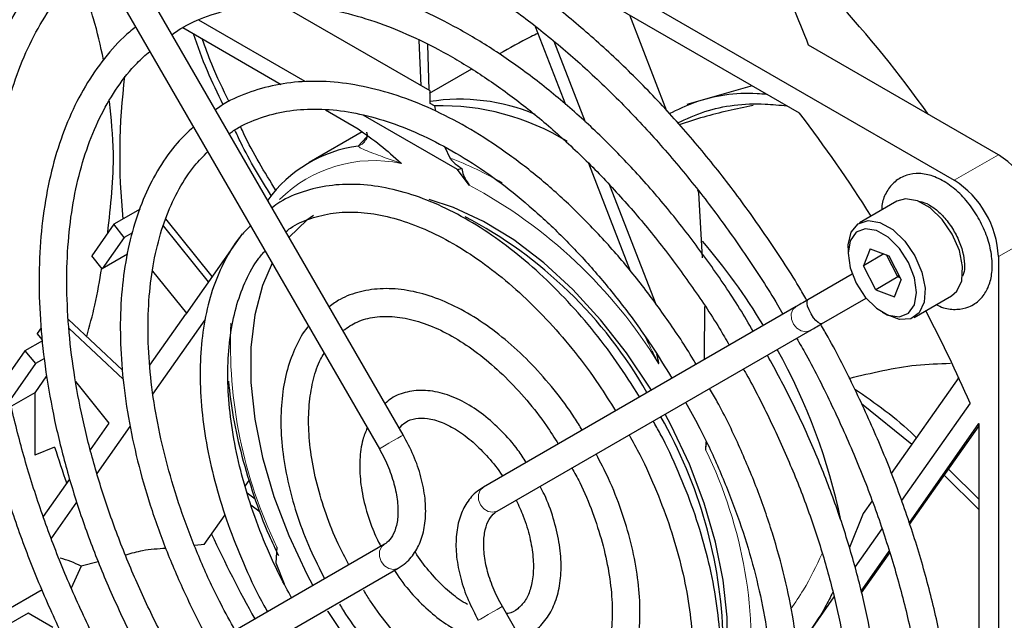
# Paper-space layout 'Blatt2' of a CAD drawing. Header units: millimetres. Extents: x 5 to 418, y 2 to 292.
# Tile 45 of 68: x 71 to 87, y 211 to 221. Entities that reach past the tile are written whole.
import ezdxf

# ---------------------------------------------------------------- set-up
doc = ezdxf.new("R2010")
doc.units = ezdxf.units.MM

psp = doc.layouts.new('Blatt2')

# ---------------------------------------------------------------- linework, layer by layer
at = {"color": 7, "linetype": 'Continuous', "lineweight": 25}
for p, q in [((71.544, 226.973), (86.394, 218.4)), ((77.559, 214.316), (72.544, 223.003)), ((72.159, 222.781), (77.175, 214.093)), ((83.914, 219.475), (79.415, 222.072)), ((77.991, 219.832), (75.594, 221.216)), ((81.786, 219.511), (81.191, 221.047)), ((75.984, 219.982), (74.28, 220.966)), ((79.676, 220.868), (80.162, 219.616)), ((74.022, 220.849), (75.601, 219.937)), ((77.845, 219.917), (77.814, 220.647)), ((77.972, 219.844), (77.95, 220.578)), ((80.478, 219.333), (79.976, 220.626)), ((87.101, 218.809), (84.057, 220.566)), ((78.654, 220.181), (77.973, 219.794)), ((83.152, 219.914), (82.106, 219.613)), ((77.99, 219.634), (77.991, 219.832)), ((78.061, 219.594), (77.99, 219.634)), ((76.309, 219.529), (76.835, 219.225)), ((78.428, 218.571), (76.917, 219.443)), ((78.061, 219.594), (78.076, 219.507)), ((76.902, 219.176), (76.048, 218.683)), ((76.935, 219.013), (76.927, 219.005)), ((78.225, 218.931), (78.303, 218.758)), ((80.527, 218.675), (81.198, 216.946)), ((78.616, 218.321), (78.428, 218.571)), ((81.612, 216.407), (80.873, 218.314)), ((82.295, 218.201), (82.279, 218.242)), ((82.356, 217.158), (82.295, 218.201)), ((85.474, 218.063), (84.873, 217.716)), ((73.339, 217.937), (72.917, 217.694)), ((74.496, 216.856), (73.751, 217.783)), ((72.917, 217.694), (72.563, 217.191)), ((73.085, 217.484), (72.917, 217.694)), ((73.215, 217.559), (73.085, 217.484)), ((74.436, 216.771), (73.714, 217.668)), ((73.085, 217.484), (72.732, 216.981)), ((74.977, 217.541), (74.073, 216.255)), ((84.692, 217.316), (84.692, 217.234)), ((85.042, 217.302), (84.938, 217.03)), ((85.042, 217.302), (85.344, 217.19)), ((72.732, 216.981), (72.563, 217.191)), ((73.136, 217.214), (72.732, 216.981)), ((85.266, 217.219), (84.938, 217.03)), ((85.489, 216.85), (85.307, 217.203)), ((85.344, 217.19), (85.541, 216.805)), ((87.101, 217.176), (87.101, 200.028)), ((73.539, 216.943), (74.082, 216.267)), ((85.135, 216.646), (84.938, 217.03)), ((84.757, 216.896), (84.044, 216.484)), ((85.489, 216.85), (85.135, 216.646)), ((85.437, 216.533), (85.541, 216.805)), ((85.489, 216.85), (85.506, 216.874)), ((85.525, 216.836), (85.489, 216.85)), ((85.135, 216.646), (85.437, 216.533)), ((84.266, 216.099), (84.98, 216.511)), ((85.748, 216.201), (86.349, 216.548)), ((83.859, 216.377), (78.843, 213.481)), ((85.239, 216.285), (85.31, 216.244)), ((72.192, 216.169), (73.057, 215.353)), ((73.497, 215.435), (74.073, 216.255)), ((73.544, 214.971), (74.38, 216.16)), ((71.751, 216.035), (71.688, 215.945)), ((72.202, 216.025), (73.067, 215.209)), ((79.066, 213.096), (84.081, 215.992)), ((71.774, 215.828), (71.491, 215.664)), ((71.773, 215.84), (71.688, 215.945)), ((71.491, 215.664), (71.18, 215.223)), ((71.491, 215.664), (71.662, 215.46)), ((71.806, 215.542), (71.662, 215.46)), ((71.662, 215.46), (71.255, 214.88)), ((71.84, 215.264), (71.65, 214.994)), ((72.845, 214.507), (72.306, 215.176)), ((86.464, 215.237), (85.382, 213.697)), ((71.65, 214.994), (71.278, 214.779)), ((71.65, 214.994), (71.65, 213.992)), ((84.904, 214.818), (85.714, 214.17)), ((86.648, 214.828), (85.548, 213.263)), ((72.543, 214.078), (72.845, 214.507)), ((72.649, 213.698), (73.18, 214.454)), ((85.668, 212.904), (86.788, 214.498)), ((85.676, 212.879), (86.791, 214.465)), ((86.791, 204.084), (86.791, 214.491)), ((71.968, 214.123), (71.65, 213.992)), ((82.408, 214.074), (82.414, 214.206)), ((86.301, 213.767), (86.791, 213.282)), ((71.79, 213.006), (72.212, 213.607)), ((86.233, 213.671), (86.791, 213.113)), ((75.026, 213.496), (75.09, 213.587)), ((75.186, 213.284), (75.058, 213.382)), ((71.914, 212.652), (72.327, 213.239)), ((75.265, 213.077), (75.115, 213.192)), ((85.075, 213.26), (84.93, 213.055)), ((74.367, 212.559), (74.703, 213.037)), ((84.93, 213.055), (84.712, 212.513)), ((85.231, 212.812), (84.798, 212.197)), ((77.256, 212.564), (72.24, 209.667)), ((74.367, 212.559), (74.215, 212.543)), ((75.53, 212.519), (75.518, 212.267)), ((77.252, 212.562), (77.256, 212.564)), ((84.9, 211.811), (85.35, 212.45)), ((84.907, 211.785), (85.358, 212.426)), ((72.394, 212.212), (72.235, 211.859)), ((72.669, 212.281), (72.394, 212.212)), ((72.462, 209.283), (77.478, 212.179)), ((75.518, 212.267), (75.648, 211.93)), ((71.767, 211.832), (71.12, 211.458)), ((84.463, 211.72), (83.871, 210.878)), ((84.163, 202.879), (79.147, 211.566)), ((71.544, 211.458), (70.837, 211.05)), ((71.942, 211.229), (71.544, 211.458))]:
    psp.add_line(p, q, dxfattribs=at)
at = {"color": 7, "linetype": 'Continuous', "lineweight": 18}
for p, q in [((76.837, 218.947), (76.97, 219.094)), ((86.394, 218.4), (87.101, 218.809)), ((87.808, 217.584), (87.101, 217.176))]:
    psp.add_line(p, q, dxfattribs=at)
at = {"color": 7, "linetype": 'Continuous', "lineweight": 18, "flags": 128}
for points in [[(76.927, 219.005), (76.901, 218.981), (76.837, 218.947)], [(83.859, 216.377), (83.807, 216.328), (83.78, 216.256), (83.782, 216.174), (83.813, 216.094), (83.867, 216.027), (83.938, 215.984), (84.013, 215.972), (84.081, 215.992), (84.081, 215.992)], [(77.473, 214.266), (77.403, 214.225), (77.328, 214.182), (77.259, 214.142), (77.206, 214.112), (77.178, 214.095), (77.175, 214.093)], [(77.559, 214.316), (77.555, 214.313), (77.526, 214.296), (77.473, 214.266)], [(78.843, 213.481), (78.792, 213.431), (78.765, 213.36), (78.767, 213.278), (78.797, 213.197), (78.852, 213.131), (78.922, 213.088), (78.997, 213.076), (79.066, 213.096), (79.066, 213.096)], [(77.478, 212.179), (77.473, 212.176), (77.403, 212.159), (77.328, 212.174), (77.259, 212.219), (77.206, 212.287), (77.178, 212.369), (77.179, 212.45), (77.208, 212.52), (77.252, 212.562)], [(78.762, 211.344), (78.767, 211.347), (78.797, 211.364), (78.852, 211.396), (78.922, 211.436), (78.997, 211.48), (79.066, 211.519), (79.117, 211.549), (79.144, 211.564), (79.147, 211.566)]]:
    psp.add_lwpolyline(points, dxfattribs=at)
at = {"color": 7, "linetype": 'Continuous', "lineweight": 25, "flags": 128}
for points in [[(81.536, 215.035), (81.517, 215.065), (81.138, 215.634), (80.722, 216.165), (80.278, 216.648), (79.812, 217.077), (79.333, 217.443), (78.847, 217.741), (78.364, 217.966), (77.975, 218.094)], [(85.803, 218.071), (85.611, 218.104), (85.474, 218.063)], [(86.349, 216.548), (86.433, 216.62), (86.513, 216.79), (86.527, 217.016), (86.475, 217.274), (86.362, 217.535), (86.2, 217.771), (86.007, 217.956), (85.803, 218.071)], [(76.12, 217.837), (76.012, 217.759), (75.729, 217.486)], [(84.692, 217.316), (84.693, 217.366), (84.741, 217.567), (84.851, 217.702), (85.01, 217.757), (85.202, 217.724)], [(85.202, 217.724), (85.406, 217.609), (85.599, 217.424), (85.761, 217.188), (85.874, 216.927), (85.926, 216.669), (85.912, 216.443), (85.832, 216.273), (85.695, 216.177), (85.517, 216.166), (85.317, 216.24), (85.31, 216.244)], [(85.144, 217.596), (84.965, 217.624), (84.819, 217.566), (84.724, 217.431), (84.692, 217.233), (84.725, 216.998), (84.82, 216.752), (84.966, 216.527), (85.145, 216.349), (85.335, 216.239), (85.514, 216.212), (85.66, 216.269), (85.755, 216.405), (85.788, 216.602), (85.754, 216.838), (85.659, 217.083), (85.513, 217.308), (85.334, 217.486), (85.144, 217.596)], [(75.455, 217.072), (75.301, 216.711), (75.178, 216.24), (75.116, 215.72), (75.116, 215.159), (75.178, 214.567), (75.301, 213.953), (75.483, 213.328), (75.722, 212.702), (76.012, 212.084), (76.109, 211.902)], [(84.266, 216.099), (84.266, 216.099), (84.246, 216.097), (84.209, 216.117), (84.176, 216.149), (84.137, 216.197), (84.097, 216.258), (84.064, 216.322), (84.042, 216.38), (84.032, 216.425), (84.032, 216.467), (84.044, 216.484), (84.044, 216.484)], [(82.556, 209.811), (82.566, 209.84), (82.689, 210.312), (82.752, 210.832), (82.752, 211.393), (82.689, 211.985), (82.566, 212.599), (82.384, 213.224), (82.146, 213.85), (81.855, 214.467), (81.758, 214.65)], [(86.791, 214.491), (86.791, 214.492), (86.791, 214.492), (86.79, 214.493), (86.79, 214.494), (86.79, 214.495), (86.789, 214.496), (86.789, 214.497), (86.788, 214.498)], [(76.346, 211.492), (76.35, 211.486), (76.73, 210.917), (77.145, 210.387), (77.589, 209.904), (78.055, 209.475), (78.534, 209.109), (79.02, 208.811), (79.503, 208.585), (79.977, 208.437), (80.433, 208.367), (80.482, 208.365)]]:
    psp.add_lwpolyline(points, dxfattribs=at)
at = {"color": 7, "linetype": 'Continuous', "lineweight": 25}
for centre, radius, start, end in [((74.628, 211.011), 17.764, 30.9975, 50.6326), ((71.745, 209.466), 17.387, 35.0842, 50.7362), ((83.218, 218.801), 10.206, 172.8476, 185.7525), ((78.465, 216.568), 3.131, 67.2812, 98.8412), ((78.162, 215.725), 3.87, 58.4414, 91.5067), ((66.295, 206.008), 22.176, 32.1991, 37.3925), ((77.108, 216.845), 2.12, 97.363, 144.3415), ((86.273, 217.514), 1.537, 2.6055, 57.3945), ((79.463, 214.473), 4.226, 103.2051, 104.1704), ((85.565, 217.106), 1.537, 2.6055, 57.3945), ((75.21, 211.447), 7.191, 29.5616, 62.3293), ((74.573, 210.782), 10.233, 31.1321, 40.4884), ((66.21, 205.912), 22.297, 23.5689, 27.7925), ((75.083, 210.971), 9.696, 11.7837, 29.1088), ((75.057, 210.822), 7.636, 1.8385, 29.7338), ((89.081, 219.471), 17.929, 197.3548, 199.3306), ((91.611, 220.602), 18.85, 204.6936, 209.3421)]:
    psp.add_arc(centre, radius, start, end, dxfattribs=at)
at = {"color": 7, "linetype": 'Continuous', "lineweight": 18}
for centre, radius, start, end in [((77.09, 216.566), 2.15, 78.2922, 134.7546), ((76.553, 213.973), 5.094, 59.4475, 69.9132), ((74.886, 211.317), 7.935, 31.4792, 61.9628), ((82.317, 215.781), 7.53, 177.5142, 205.6706), ((75.886, 210.894), 7.256, 353.6007, 25.9923)]:
    psp.add_arc(centre, radius, start, end, dxfattribs=at)
at = {"color": 7, "linetype": 'Continuous', "lineweight": 25}
psp.add_ellipse((70.372, 200.92), major_axis=(1.399, 11.48), ratio=0.402531, start_param=6.144995, end_param=6.220755, dxfattribs=at)
for points, knots in [([(84.028, 216.475), (83.986, 216.549), (83.788, 216.895), (83.395, 217.489), (82.854, 218.247), (82.28, 218.966), (81.679, 219.645), (81.055, 220.276), (80.413, 220.857), (79.757, 221.382), (79.091, 221.848), (78.421, 222.252), (77.749, 222.591), (77.082, 222.861), (76.424, 223.061), (75.779, 223.189), (75.153, 223.243), (74.55, 223.224), (73.975, 223.132), (73.436, 222.963), (73.035, 222.789), (72.829, 222.649), (72.777, 222.613)], [0, 0, 0, 0, 0.0147312, 0.0685061, 0.1222857, 0.1760743, 0.2298765, 0.2836968, 0.3375391, 0.3914071, 0.4453028, 0.4992262, 0.5531731, 0.6071324, 0.6610756, 0.7149652, 0.768749, 0.8223655, 0.8757592, 0.9289047, 0.9818298, 1, 1, 1, 1]), ([(84.057, 220.566), (83.976, 220.776), (83.815, 221.197), (83.484, 221.821), (83.064, 222.433), (82.666, 222.878), (82.409, 223.113), (82.356, 223.162)], [0, 0, 0, 0, 0.231599, 0.463126, 0.70072, 0.938163, 1, 1, 1, 1]), ([(72.992, 222.227), (73.016, 222.245), (73.182, 222.364), (73.528, 222.52), (74.028, 222.687), (74.566, 222.778), (75.131, 222.799), (75.721, 222.748), (76.331, 222.626), (76.956, 222.434), (77.593, 222.173), (78.237, 221.846), (78.883, 221.454), (79.526, 220.999), (80.162, 220.486), (80.786, 219.918), (81.393, 219.299), (81.979, 218.633), (82.539, 217.926), (83.067, 217.181), (83.436, 216.62), (83.616, 216.303), (83.644, 216.253)], [0, 0, 0, 0, 0.009634, 0.064983, 0.120373, 0.175583, 0.230512, 0.285158, 0.339576, 0.393841, 0.448017, 0.502152, 0.556278, 0.610407, 0.664552, 0.718719, 0.772908, 0.827117, 0.881343, 0.935582, 0.98983, 1, 1, 1, 1]), ([(72.405, 222.354), (72.285, 222.254), (72.022, 222.035), (71.671, 221.62), (71.344, 221.128), (71.068, 220.576), (70.845, 219.97), (70.676, 219.315), (70.562, 218.615), (70.505, 217.875), (70.505, 217.1), (70.561, 216.297), (70.674, 215.471), (70.841, 214.628), (71.063, 213.774), (71.337, 212.915), (71.66, 212.057), (72.034, 211.206), (72.381, 210.495), (72.618, 210.078), (72.701, 209.933)], [0, 0, 0, 0, 0.0474953, 0.104245, 0.1611899, 0.2183804, 0.2758084, 0.3334275, 0.3911777, 0.4490041, 0.5068645, 0.5647273, 0.622576, 0.6804047, 0.7382118, 0.7959987, 0.8537684, 0.9115248, 0.9692723, 1, 1, 1, 1]), ([(73.082, 210.153), (73.074, 210.167), (72.909, 210.444), (72.625, 211.006), (72.236, 211.834), (71.898, 212.672), (71.607, 213.513), (71.367, 214.349), (71.18, 215.176), (71.046, 215.986), (70.967, 216.774), (70.943, 217.533), (70.973, 218.258), (71.059, 218.944), (71.197, 219.586), (71.387, 220.179), (71.628, 220.72), (71.918, 221.203), (72.248, 221.627), (72.503, 221.855), (72.628, 221.968)], [0, 0, 0, 0, 0.002984, 0.061786, 0.120582, 0.179367, 0.238136, 0.296885, 0.355608, 0.414301, 0.472963, 0.531593, 0.590196, 0.648783, 0.707371, 0.765991, 0.824695, 0.883552, 0.942649, 1, 1, 1, 1]), ([(72.752, 220.33), (72.704, 220.556), (72.602, 221.043), (72.42, 221.455), (72.322, 221.676)], [0, 0, 0, 0, 0.463747, 1, 1, 1, 1]), ([(83.17, 215.979), (83.098, 216.101), (82.881, 216.473), (82.477, 217.064), (81.966, 217.747), (81.424, 218.39), (80.857, 218.989), (80.271, 219.537), (79.669, 220.032), (79.056, 220.468), (78.438, 220.843), (77.819, 221.151), (77.204, 221.391), (76.599, 221.56), (76.008, 221.657), (75.438, 221.679), (74.893, 221.627), (74.38, 221.5), (73.956, 221.334), (73.72, 221.183), (73.629, 221.124)], [0, 0, 0, 0, 0.028797, 0.087256, 0.145724, 0.204207, 0.262713, 0.321248, 0.379817, 0.438425, 0.497073, 0.555754, 0.614452, 0.673122, 0.731704, 0.790112, 0.848255, 0.906065, 0.963545, 1, 1, 1, 1]), ([(73.851, 220.738), (73.913, 220.781), (74.106, 220.912), (74.471, 221.061), (74.943, 221.185), (75.448, 221.234), (75.979, 221.212), (76.532, 221.119), (77.101, 220.956), (77.683, 220.724), (78.272, 220.426), (78.863, 220.063), (79.452, 219.638), (80.032, 219.155), (80.599, 218.618), (81.147, 218.031), (81.673, 217.401), (82.168, 216.73), (82.541, 216.18), (82.733, 215.846), (82.785, 215.757)], [0, 0, 0, 0, 0.02852, 0.0891, 0.149632, 0.209829, 0.269607, 0.329023, 0.388188, 0.44721, 0.506166, 0.565107, 0.624053, 0.683023, 0.742023, 0.801053, 0.86011, 0.919188, 0.978282, 1, 1, 1, 1]), ([(73.264, 220.855), (73.2, 220.804), (73.003, 220.645), (72.72, 220.309), (72.417, 219.856), (72.167, 219.343), (71.97, 218.777), (71.827, 218.161), (71.74, 217.503), (71.71, 216.806), (71.737, 216.078), (71.821, 215.325), (71.96, 214.553), (72.153, 213.768), (72.4, 212.977), (72.696, 212.187), (73.042, 211.405), (73.331, 210.816), (73.517, 210.498), (73.557, 210.428)], [0, 0, 0, 0, 0.029722, 0.092093, 0.154716, 0.217677, 0.280969, 0.344522, 0.408244, 0.472057, 0.535902, 0.599737, 0.663546, 0.727326, 0.791077, 0.854804, 0.918512, 0.982207, 1, 1, 1, 1]), ([(74.671, 219.611), (74.583, 219.791), (74.4, 220.167), (74.264, 220.551), (74.193, 220.75)], [0, 0, 0, 0, 0.479569, 1, 1, 1, 1]), ([(79.719, 220.757), (79.68, 220.738), (79.464, 220.635), (79.264, 220.52), (79.1, 220.426)], [0, 0, 0, 0, 0.179736, 1, 1, 1, 1]), ([(74.767, 219.657), (74.669, 219.857), (74.506, 220.191), (74.384, 220.532), (74.335, 220.668)], [0, 0, 0, 0, 0.600184, 1, 1, 1, 1]), ([(73.941, 210.65), (73.835, 210.843), (73.592, 211.283), (73.263, 211.989), (72.951, 212.757), (72.688, 213.528), (72.476, 214.293), (72.316, 215.047), (72.211, 215.783), (72.16, 216.494), (72.164, 217.173), (72.222, 217.815), (72.334, 218.414), (72.498, 218.965), (72.712, 219.465), (72.976, 219.906), (73.236, 220.243), (73.425, 220.407), (73.495, 220.467)], [0, 0, 0, 0, 0.051093, 0.116235, 0.181362, 0.246465, 0.311538, 0.376574, 0.441565, 0.50651, 0.57141, 0.636277, 0.701135, 0.766017, 0.830996, 0.896176, 0.961688, 1, 1, 1, 1]), ([(82.252, 215.449), (82.238, 215.473), (82.097, 215.723), (81.791, 216.174), (81.338, 216.793), (80.851, 217.37), (80.34, 217.903), (79.81, 218.386), (79.265, 218.814), (78.711, 219.182), (78.153, 219.485), (77.598, 219.721), (77.049, 219.886), (76.515, 219.979), (76, 219.996), (75.51, 219.941), (75.056, 219.806), (74.734, 219.667), (74.579, 219.553), (74.549, 219.53)], [0, 0, 0, 0, 0.00708, 0.072309, 0.137549, 0.202811, 0.268109, 0.333452, 0.398851, 0.464313, 0.529834, 0.595399, 0.660948, 0.726383, 0.791566, 0.856341, 0.920604, 0.984387, 1, 1, 1, 1]), ([(81.823, 219.47), (81.959, 219.535), (82.383, 219.739), (82.923, 219.821), (83.332, 219.786), (83.382, 219.782)], [0, 0, 0, 0, 0.293793, 0.912741, 1, 1, 1, 1]), ([(72.82, 217.555), (72.868, 217.991), (72.95, 218.738), (72.876, 219.394), (72.846, 219.667)], [0, 0, 0, 0, 0.583893, 1, 1, 1, 1]), ([(81.955, 219.321), (82.099, 219.386), (82.526, 219.579), (83.128, 219.652), (83.592, 219.605), (83.707, 219.594)], [0, 0, 0, 0, 0.277819, 0.820778, 1, 1, 1, 1]), ([(83.167, 219.598), (82.899, 219.543), (82.493, 219.459), (82.113, 219.333), (81.983, 219.29)], [0, 0, 0, 0, 0.657967, 1, 1, 1, 1]), ([(74.771, 219.146), (74.793, 219.163), (74.928, 219.266), (75.213, 219.39), (75.625, 219.51), (76.074, 219.553), (76.548, 219.527), (77.043, 219.429), (77.554, 219.262), (78.075, 219.027), (78.601, 218.726), (79.127, 218.363), (79.645, 217.941), (80.151, 217.464), (80.639, 216.938), (81.103, 216.368), (81.516, 215.797), (81.757, 215.404), (81.866, 215.226)], [0, 0, 0, 0, 0.013675, 0.08174, 0.149943, 0.217659, 0.284703, 0.351184, 0.417305, 0.483246, 0.549126, 0.614999, 0.680902, 0.74685, 0.812845, 0.878881, 0.944949, 1, 1, 1, 1]), ([(74.194, 219.256), (74.105, 219.173), (73.902, 218.981), (73.642, 218.61), (73.406, 218.159), (73.225, 217.652), (73.098, 217.097), (73.028, 216.499), (73.014, 215.865), (73.058, 215.201), (73.158, 214.515), (73.313, 213.813), (73.522, 213.104), (73.78, 212.394), (74.092, 211.692), (74.326, 211.211), (74.466, 210.973), (74.475, 210.958)], [0, 0, 0, 0, 0.0553472, 0.126175, 0.1974843, 0.2693173, 0.3415774, 0.4141137, 0.4867886, 0.5595018, 0.632191, 0.7048379, 0.7774394, 0.8500009, 0.9225318, 0.9950439, 1, 1, 1, 1]), ([(75.447, 218.144), (75.272, 218.426), (75.057, 218.773), (74.89, 219.139), (74.859, 219.206)], [0, 0, 0, 0, 0.815239, 1, 1, 1, 1]), ([(75.52, 218.232), (75.336, 218.532), (75.13, 218.866), (74.97, 219.217), (74.954, 219.253)], [0, 0, 0, 0, 0.898141, 1, 1, 1, 1]), ([(76.835, 219.225), (76.953, 219.142), (77.186, 218.979), (77.412, 218.772), (77.525, 218.673), (77.526, 218.671)], [0, 0, 0, 0, 0.506262, 0.994029, 1, 1, 1, 1]), ([(76.971, 219.171), (76.971, 219.17), (76.972, 219.168), (76.981, 219.126), (76.97, 219.057), (76.938, 219.023), (76.925, 219.009)], [0, 0, 0, 0, 0.215872, 0.45982, 0.775025, 1, 1, 1, 1]), ([(74.864, 211.182), (74.785, 211.325), (74.584, 211.686), (74.308, 212.287), (74.037, 212.973), (73.816, 213.659), (73.646, 214.338), (73.53, 215.002), (73.468, 215.644), (73.461, 216.255), (73.508, 216.829), (73.607, 217.361), (73.758, 217.844), (73.96, 218.271), (74.18, 218.615), (74.351, 218.787), (74.423, 218.86)], [0, 0, 0, 0, 0.04851, 0.123435, 0.198335, 0.273195, 0.348001, 0.42274, 0.497405, 0.571994, 0.646522, 0.721027, 0.795565, 0.870264, 0.945323, 1, 1, 1, 1]), ([(78.303, 218.758), (78.321, 218.736), (78.369, 218.679), (78.448, 218.623), (78.497, 218.588)], [0, 0, 0, 0, 0.38016, 1, 1, 1, 1]), ([(78.497, 218.588), (78.504, 218.553), (78.514, 218.501), (78.556, 218.41), (78.592, 218.356), (78.616, 218.321)], [0, 0, 0, 0, 0.391489, 0.591655, 1, 1, 1, 1]), ([(86.105, 216.407), (86.143, 216.388), (86.251, 216.336), (86.431, 216.321), (86.637, 216.361), (86.812, 216.478), (86.933, 216.652), (86.998, 216.864), (87.008, 217.111), (86.961, 217.386), (86.856, 217.667), (86.703, 217.934), (86.511, 218.169), (86.29, 218.355), (86.06, 218.474), (85.835, 218.519), (85.623, 218.493), (85.436, 218.391), (85.305, 218.224), (85.237, 218.064), (85.23, 217.955), (85.228, 217.921)], [0, 0, 0, 0, 0.029219, 0.082814, 0.133515, 0.187748, 0.239725, 0.292719, 0.349452, 0.408976, 0.468866, 0.528626, 0.588641, 0.649317, 0.711248, 0.765741, 0.816909, 0.872087, 0.924368, 0.976828, 1, 1, 1, 1]), ([(81.348, 214.927), (81.227, 215.117), (80.985, 215.498), (80.579, 216.029), (80.146, 216.521), (79.69, 216.966), (79.217, 217.357), (78.732, 217.69), (78.243, 217.959), (77.755, 218.16), (77.274, 218.29), (76.809, 218.345), (76.365, 218.326), (75.954, 218.227), (75.648, 218.104), (75.497, 217.991), (75.455, 217.961)], [0, 0, 0, 0, 0.074868, 0.149764, 0.224705, 0.299713, 0.374812, 0.450017, 0.525331, 0.600728, 0.676088, 0.751203, 0.825784, 0.899563, 0.972488, 1, 1, 1, 1]), ([(85.827, 218.058), (85.846, 218.058), (85.895, 218.055), (86.028, 217.992), (86.186, 217.862), (86.335, 217.682), (86.456, 217.471), (86.535, 217.25), (86.564, 217.052), (86.551, 216.914), (86.531, 216.876), (86.525, 216.864)], [0, 0, 0, 0, 0.073882, 0.198638, 0.321254, 0.445504, 0.571454, 0.697515, 0.821423, 0.942076, 1, 1, 1, 1]), ([(75.677, 217.576), (75.701, 217.596), (75.819, 217.691), (76.07, 217.796), (76.429, 217.885), (76.824, 217.899), (77.242, 217.842), (77.678, 217.715), (78.126, 217.521), (78.58, 217.26), (79.032, 216.938), (79.477, 216.558), (79.908, 216.125), (80.316, 215.645), (80.671, 215.17), (80.873, 214.844), (80.96, 214.703)], [0, 0, 0, 0, 0.020183, 0.099284, 0.178675, 0.257054, 0.334229, 0.410572, 0.4865, 0.562289, 0.638066, 0.713895, 0.789805, 0.865794, 0.941845, 1, 1, 1, 1]), ([(75.11, 217.67), (75.059, 217.621), (74.91, 217.474), (74.716, 217.165), (74.526, 216.753), (74.392, 216.285), (74.314, 215.773), (74.292, 215.223), (74.329, 214.642), (74.422, 214.04), (74.57, 213.424), (74.77, 212.802), (75.024, 212.186), (75.23, 211.743), (75.363, 211.515), (75.382, 211.482)], [0, 0, 0, 0, 0.042664, 0.126207, 0.210589, 0.295847, 0.381751, 0.46801, 0.554396, 0.640751, 0.727035, 0.813243, 0.899387, 0.98549, 1, 1, 1, 1]), ([(75.769, 211.705), (75.707, 211.819), (75.539, 212.123), (75.313, 212.635), (75.093, 213.229), (74.926, 213.82), (74.81, 214.399), (74.748, 214.956), (74.74, 215.483), (74.787, 215.972), (74.884, 216.417), (75.033, 216.808), (75.187, 217.093), (75.305, 217.224), (75.343, 217.266)], [0, 0, 0, 0, 0.054217, 0.144883, 0.235494, 0.326021, 0.416433, 0.506708, 0.596838, 0.686847, 0.776813, 0.866871, 0.957335, 1, 1, 1, 1]), ([(72.483, 215.895), (72.529, 216.063), (72.633, 216.434), (72.692, 216.794), (72.724, 216.991)], [0, 0, 0, 0, 0.45268, 1, 1, 1, 1]), ([(80.426, 214.395), (80.387, 214.461), (80.251, 214.687), (79.981, 215.044), (79.624, 215.454), (79.241, 215.814), (78.843, 216.12), (78.436, 216.364), (78.026, 216.541), (77.622, 216.646), (77.233, 216.675), (76.87, 216.624), (76.578, 216.523), (76.428, 216.413), (76.372, 216.372)], [0, 0, 0, 0, 0.0375401, 0.1285106, 0.2195659, 0.31077, 0.4021822, 0.4938408, 0.5857244, 0.6775991, 0.7689249, 0.8589656, 0.9472335, 1, 1, 1, 1]), ([(84.044, 216.484), (84.007, 216.463), (83.934, 216.42), (83.884, 216.391), (83.859, 216.377)], [0, 0, 0, 0, 0.50726, 1, 1, 1, 1]), ([(82.389, 215.528), (82.389, 215.572), (82.388, 215.867), (82.393, 216.141), (82.396, 216.375)], [0, 0, 0, 0, 0.146684, 1, 1, 1, 1]), ([(76.592, 215.991), (76.665, 216.041), (76.818, 216.144), (77.096, 216.216), (77.413, 216.224), (77.755, 216.16), (78.111, 216.027), (78.476, 215.828), (78.842, 215.567), (79.2, 215.249), (79.541, 214.88), (79.826, 214.518), (79.98, 214.271), (80.042, 214.173)], [0, 0, 0, 0, 0.09254, 0.191968, 0.28944, 0.384006, 0.476917, 0.569247, 0.66149, 0.753835, 0.846358, 0.939042, 1, 1, 1, 1]), ([(76.039, 216.059), (76.034, 216.054), (75.949, 215.964), (75.83, 215.734), (75.69, 215.373), (75.611, 214.957), (75.587, 214.503), (75.622, 214.018), (75.714, 213.513), (75.861, 212.999), (76.052, 212.493), (76.217, 212.168), (76.298, 212.01)], [0, 0, 0, 0, 0.006904, 0.113992, 0.222872, 0.333533, 0.445328, 0.557574, 0.669794, 0.781861, 0.893777, 1, 1, 1, 1]), ([(83.935, 203.273), (84.007, 203.308), (84.244, 203.425), (84.605, 203.697), (85.015, 204.082), (85.376, 204.533), (85.688, 205.044), (85.95, 205.611), (86.158, 206.231), (86.312, 206.899), (86.41, 207.611), (86.451, 208.361), (86.435, 209.144), (86.363, 209.954), (86.235, 210.785), (86.052, 211.632), (85.816, 212.488), (85.528, 213.348), (85.191, 214.205), (84.803, 215.052), (84.488, 215.683), (84.291, 216.022), (84.251, 216.09)], [0, 0, 0, 0, 0.022814, 0.075557, 0.1283, 0.181156, 0.234214, 0.287502, 0.341002, 0.394665, 0.448434, 0.502262, 0.556113, 0.60996, 0.663792, 0.717604, 0.771397, 0.825171, 0.87893, 0.932678, 0.986419, 1, 1, 1, 1]), ([(84.081, 215.992), (84.106, 216.006), (84.156, 216.036), (84.229, 216.078), (84.266, 216.099)], [0, 0, 0, 0, 0.492734, 1, 1, 1, 1]), ([(83.865, 215.867), (83.916, 215.78), (84.121, 215.426), (84.438, 214.787), (84.813, 213.955), (85.139, 213.116), (85.415, 212.276), (85.641, 211.441), (85.813, 210.619), (85.932, 209.814), (85.995, 209.034), (86.004, 208.283), (85.958, 207.568), (85.858, 206.894), (85.705, 206.266), (85.5, 205.687), (85.246, 205.162), (84.943, 204.694), (84.595, 204.285), (84.198, 203.945), (83.903, 203.735), (83.73, 203.659), (83.716, 203.652)], [0, 0, 0, 0, 0.017896, 0.072149, 0.126394, 0.180629, 0.234848, 0.289046, 0.34322, 0.397365, 0.451481, 0.505569, 0.559633, 0.613688, 0.667749, 0.72185, 0.776045, 0.830404, 0.885004, 0.939903, 0.995098, 1, 1, 1, 1]), ([(76.686, 212.235), (76.627, 212.345), (76.487, 212.612), (76.315, 213.049), (76.168, 213.529), (76.074, 213.998), (76.034, 214.442), (76.047, 214.854), (76.114, 215.218), (76.197, 215.478), (76.27, 215.593), (76.29, 215.625)], [0, 0, 0, 0, 0.088389, 0.212652, 0.33673, 0.460529, 0.583973, 0.70704, 0.829847, 0.952683, 1, 1, 1, 1]), ([(81.62, 215.617), (81.631, 215.566), (81.643, 215.514), (81.653, 215.462), (81.654, 215.46)], [0, 0, 0, 0, 0.965862, 1, 1, 1, 1]), ([(83.079, 204.755), (83.111, 204.769), (83.298, 204.853), (83.603, 205.076), (83.988, 205.421), (84.323, 205.836), (84.61, 206.308), (84.845, 206.837), (85.027, 207.418), (85.154, 208.046), (85.224, 208.716), (85.238, 209.422), (85.195, 210.158), (85.095, 210.917), (84.94, 211.694), (84.731, 212.481), (84.471, 213.272), (84.16, 214.061), (83.805, 214.84), (83.533, 215.345), (83.397, 215.597)], [0, 0, 0, 0, 0.011518, 0.068724, 0.125897, 0.183192, 0.24075, 0.298626, 0.35679, 0.41517, 0.473683, 0.532261, 0.590856, 0.649436, 0.707991, 0.766518, 0.82502, 0.883501, 0.941966, 1, 1, 1, 1]), ([(83.01, 215.374), (83.025, 215.348), (83.183, 215.08), (83.447, 214.549), (83.793, 213.788), (84.089, 213.018), (84.336, 212.248), (84.531, 211.485), (84.674, 210.737), (84.762, 210.008), (84.795, 209.307), (84.773, 208.639), (84.698, 208.01), (84.569, 207.426), (84.389, 206.891), (84.159, 206.41), (83.882, 205.985), (83.557, 205.622), (83.218, 205.334), (82.968, 205.2), (82.857, 205.14)], [0, 0, 0, 0, 0.006262, 0.065364, 0.124458, 0.183536, 0.242591, 0.301617, 0.360605, 0.419553, 0.478459, 0.537326, 0.59617, 0.655012, 0.713894, 0.77289, 0.832106, 0.891662, 0.951649, 1, 1, 1, 1]), ([(84.709, 215.224), (85.066, 215.311), (85.608, 215.443), (86.149, 215.46), (86.333, 215.465)], [0, 0, 0, 0, 0.660505, 1, 1, 1, 1]), ([(74.754, 215.177), (74.777, 214.987), (74.824, 214.594), (74.964, 213.976), (75.157, 213.34), (75.356, 212.805), (75.506, 212.49), (75.556, 212.383)], [0, 0, 0, 0, 0.210702, 0.435515, 0.660158, 0.884654, 1, 1, 1, 1]), ([(79.53, 213.877), (79.487, 213.943), (79.368, 214.126), (79.136, 214.386), (78.847, 214.647), (78.54, 214.849), (78.226, 214.983), (77.915, 215.043), (77.624, 215.017), (77.402, 214.939), (77.301, 214.849), (77.268, 214.82)], [0, 0, 0, 0, 0.0708, 0.195427, 0.320569, 0.446517, 0.573387, 0.700292, 0.824565, 0.943674, 1, 1, 1, 1]), ([(82.159, 206.348), (82.176, 206.355), (82.334, 206.422), (82.6, 206.614), (82.947, 206.927), (83.243, 207.308), (83.49, 207.746), (83.685, 208.239), (83.825, 208.782), (83.91, 209.37), (83.938, 209.996), (83.908, 210.653), (83.822, 211.335), (83.681, 212.033), (83.485, 212.741), (83.239, 213.452), (82.941, 214.156), (82.683, 214.696), (82.513, 214.991), (82.471, 215.062)], [0, 0, 0, 0, 0.007308, 0.070858, 0.134328, 0.197961, 0.261992, 0.3265, 0.391421, 0.456625, 0.521981, 0.587394, 0.652792, 0.718155, 0.783477, 0.848761, 0.914016, 0.97925, 1, 1, 1, 1]), ([(84.797, 215.053), (85.125, 214.827), (85.462, 214.595), (85.778, 214.282), (85.787, 214.274)], [0, 0, 0, 0, 0.972413, 1, 1, 1, 1]), ([(82.086, 214.84), (82.157, 214.714), (82.35, 214.368), (82.62, 213.784), (82.896, 213.099), (83.12, 212.412), (83.293, 211.732), (83.413, 211.067), (83.479, 210.424), (83.491, 209.81), (83.448, 209.233), (83.351, 208.698), (83.204, 208.212), (83.007, 207.779), (82.764, 207.401), (82.473, 207.087), (82.197, 206.863), (82.003, 206.771), (81.934, 206.739)], [0, 0, 0, 0, 0.038081, 0.104171, 0.170239, 0.236274, 0.302262, 0.368192, 0.434056, 0.499853, 0.565595, 0.631314, 0.697056, 0.762931, 0.829109, 0.895806, 0.963193, 1, 1, 1, 1]), ([(77.494, 214.429), (77.525, 214.461), (77.6, 214.538), (77.746, 214.586), (77.946, 214.59), (78.175, 214.528), (78.426, 214.398), (78.681, 214.207), (78.922, 213.96), (79.081, 213.77), (79.146, 213.66), (79.148, 213.657)], [0, 0, 0, 0, 0.102096, 0.242623, 0.364154, 0.4941, 0.619679, 0.744625, 0.869968, 0.995943, 1, 1, 1, 1]), ([(76.981, 214.429), (76.955, 214.367), (76.891, 214.213), (76.855, 213.921), (76.865, 213.566), (76.937, 213.189), (77.047, 212.837), (77.152, 212.621), (77.197, 212.53)], [0, 0, 0, 0, 0.12228, 0.303784, 0.489638, 0.676714, 0.863398, 1, 1, 1, 1]), ([(81.254, 207.917), (81.271, 207.924), (81.415, 207.981), (81.651, 208.155), (81.95, 208.438), (82.197, 208.789), (82.395, 209.194), (82.539, 209.652), (82.627, 210.157), (82.658, 210.701), (82.632, 211.277), (82.549, 211.876), (82.41, 212.49), (82.219, 213.111), (81.974, 213.729), (81.755, 214.209), (81.604, 214.472), (81.566, 214.54)], [0, 0, 0, 0, 0.010032, 0.082466, 0.154741, 0.2273, 0.30055, 0.374577, 0.44921, 0.524194, 0.599317, 0.674431, 0.749485, 0.824473, 0.899403, 0.974293, 1, 1, 1, 1]), ([(77.478, 212.179), (77.52, 212.207), (77.63, 212.279), (77.767, 212.45), (77.873, 212.69), (77.923, 212.975), (77.917, 213.296), (77.851, 213.64), (77.733, 213.988), (77.617, 214.208), (77.559, 214.316)], [0, 0, 0, 0, 0.077401, 0.20106, 0.326382, 0.457201, 0.592827, 0.73021, 0.867315, 1, 1, 1, 1]), ([(81.181, 214.317), (81.239, 214.212), (81.403, 213.917), (81.625, 213.414), (81.848, 212.821), (82.018, 212.229), (82.136, 211.65), (82.2, 211.092), (82.21, 210.563), (82.167, 210.072), (82.071, 209.625), (81.926, 209.23), (81.734, 208.889), (81.497, 208.609), (81.262, 208.412), (81.091, 208.336), (81.028, 208.307)], [0, 0, 0, 0, 0.042026, 0.11812, 0.194169, 0.270149, 0.346033, 0.421803, 0.497451, 0.572996, 0.648502, 0.724076, 0.799976, 0.876604, 0.954404, 1, 1, 1, 1]), ([(77.175, 214.093), (77.202, 214.044), (77.282, 213.898), (77.384, 213.645), (77.459, 213.351), (77.482, 213.083), (77.456, 212.857), (77.389, 212.689), (77.318, 212.604), (77.27, 212.573), (77.256, 212.564)], [0, 0, 0, 0, 0.075721, 0.222129, 0.367935, 0.512234, 0.654747, 0.796595, 0.940959, 1, 1, 1, 1]), ([(82.408, 214.074), (82.41, 214.098), (82.412, 214.134), (82.42, 214.174), (82.423, 214.188)], [0, 0, 0, 0, 0.6608075, 1, 1, 1, 1]), ([(80.334, 209.51), (80.374, 209.525), (80.522, 209.582), (80.736, 209.754), (80.969, 210.016), (81.148, 210.339), (81.275, 210.713), (81.347, 211.134), (81.361, 211.594), (81.317, 212.083), (81.217, 212.59), (81.061, 213.104), (80.874, 213.583), (80.719, 213.88), (80.65, 214.011)], [0, 0, 0, 0, 0.03266, 0.119385, 0.205876, 0.293181, 0.381996, 0.472198, 0.563226, 0.654551, 0.745817, 0.836956, 0.927976, 1, 1, 1, 1]), ([(80.263, 213.787), (80.306, 213.71), (80.433, 213.478), (80.598, 213.075), (80.756, 212.594), (80.86, 212.122), (80.912, 211.671), (80.91, 211.253), (80.856, 210.876), (80.753, 210.548), (80.606, 210.276), (80.416, 210.066), (80.251, 209.939), (80.136, 209.903), (80.111, 209.896)], [0, 0, 0, 0, 0.0464341, 0.139227, 0.2318968, 0.3243726, 0.4165934, 0.5085303, 0.6002412, 0.6919173, 0.7840057, 0.8774956, 0.9737143, 1, 1, 1, 1]), ([(78.843, 213.481), (78.801, 213.453), (78.691, 213.38), (78.554, 213.209), (78.448, 212.969), (78.398, 212.685), (78.405, 212.364), (78.471, 212.02), (78.588, 211.672), (78.705, 211.452), (78.762, 211.344)], [0, 0, 0, 0, 0.077401, 0.20106, 0.326382, 0.457201, 0.592827, 0.73021, 0.867315, 1, 1, 1, 1]), ([(79.442, 211.055), (79.519, 211.091), (79.676, 211.164), (79.859, 211.359), (79.994, 211.604), (80.074, 211.897), (80.099, 212.232), (80.065, 212.598), (79.971, 212.979), (79.864, 213.283), (79.776, 213.449), (79.752, 213.492)], [0, 0, 0, 0, 0.110558, 0.225052, 0.339985, 0.458645, 0.581305, 0.706058, 0.831026, 0.955668, 1, 1, 1, 1]), ([(79.368, 213.27), (79.409, 213.184), (79.502, 212.987), (79.594, 212.675), (79.647, 212.354), (79.647, 212.066), (79.599, 211.825), (79.512, 211.641), (79.392, 211.52), (79.296, 211.458), (79.222, 211.452), (79.213, 211.452)], [0, 0, 0, 0, 0.097251, 0.223317, 0.348587, 0.472786, 0.596036, 0.719327, 0.845645, 0.982257, 1, 1, 1, 1]), ([(79.147, 211.566), (79.12, 211.616), (79.039, 211.761), (78.937, 212.014), (78.863, 212.308), (78.84, 212.577), (78.866, 212.803), (78.932, 212.97), (79.003, 213.055), (79.052, 213.087), (79.066, 213.096)], [0, 0, 0, 0, 0.075721, 0.222129, 0.367935, 0.512234, 0.654747, 0.796595, 0.940959, 1, 1, 1, 1]), ([(73.752, 212.496), (73.627, 212.489), (73.408, 212.476), (73.197, 212.416), (73.108, 212.391)], [0, 0, 0, 0, 0.57398, 1, 1, 1, 1]), ([(78.586, 211.596), (78.543, 211.623), (78.417, 211.7), (78.204, 211.875), (77.968, 212.134), (77.813, 212.331), (77.751, 212.442), (77.749, 212.446)], [0, 0, 0, 0, 0.145458, 0.425913, 0.708056, 0.991542, 1, 1, 1, 1]), ([(77.419, 212.145), (77.432, 212.122), (77.518, 211.98), (77.711, 211.748), (77.985, 211.473), (78.209, 211.304), (78.335, 211.229), (78.364, 211.211)], [0, 0, 0, 0, 0.056079, 0.346979, 0.638803, 0.916763, 1, 1, 1, 1]), ([(78.586, 210.137), (78.523, 210.175), (78.338, 210.286), (78.032, 210.518), (77.676, 210.847), (77.341, 211.227), (77.087, 211.557), (76.96, 211.767), (76.924, 211.826)], [0, 0, 0, 0, 0.105897, 0.308757, 0.512091, 0.71582, 0.919882, 1, 1, 1, 1]), ([(84.444, 211.793), (84.406, 211.714), (84.281, 211.461), (84.12, 211.232), (84.009, 211.074)], [0, 0, 0, 0, 0.3103223, 1, 1, 1, 1]), ([(76.537, 211.603), (76.557, 211.57), (76.67, 211.375), (76.916, 211.047), (77.268, 210.63), (77.647, 210.262), (78.015, 209.967), (78.257, 209.818), (78.364, 209.752)], [0, 0, 0, 0, 0.0408793, 0.240588, 0.4404609, 0.6406388, 0.8412544, 1, 1, 1, 1])]:
    psp.add_open_spline(points, degree=3, knots=knots, dxfattribs=at)
at = {"color": 7, "linetype": 'Continuous', "lineweight": 18}
for points, knots in [([(77.526, 218.671), (77.439, 218.702), (77.239, 218.773), (77.017, 218.854), (76.872, 218.916), (76.846, 218.939), (76.837, 218.947)], [0, 0, 0, 0, 0.302201, 0.699126, 0.892678, 1, 1, 1, 1]), ([(81.654, 215.46), (81.614, 215.537), (81.541, 215.676), (81.473, 215.819), (81.442, 215.883)], [0, 0, 0, 0, 0.546118, 1, 1, 1, 1]), ([(83.774, 211.529), (83.843, 211.629), (84.036, 211.908), (84.181, 212.217), (84.274, 212.417)], [0, 0, 0, 0, 0.356958, 1, 1, 1, 1])]:
    psp.add_open_spline(points, degree=3, knots=knots, dxfattribs=at)

doc.saveas('drawing.dxf')
